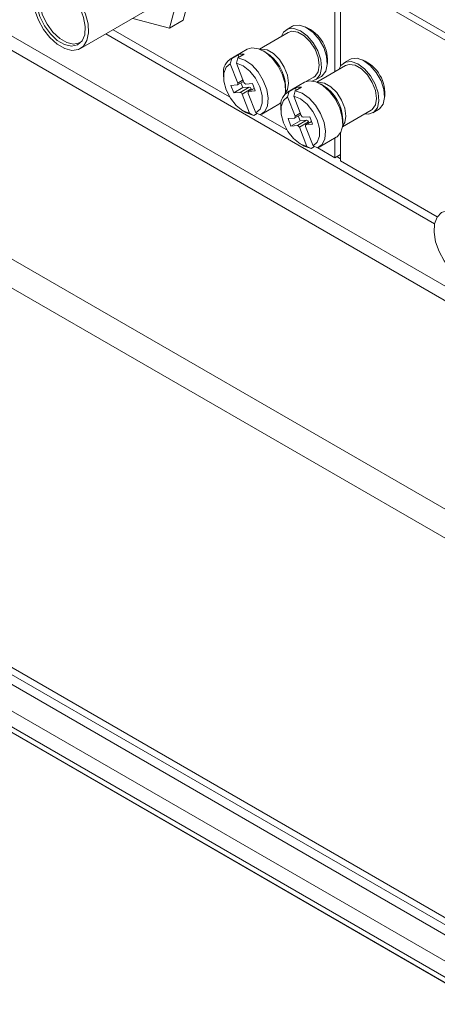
# Model space of a CAD drawing. Header units: millimetres. Extents: x 0 to 1118, y 0 to 864.
# Tile 156 of 256: x 114 to 127, y 651 to 682. Entities that reach past the tile are written whole.
import ezdxf

# ---------------------------------------------------------------- set-up
doc = ezdxf.new("R2010")
doc.units = ezdxf.units.MM

msp = doc.modelspace()

# ---------------------------------------------------------------- linework, layer by layer
at = {"color": 9, "linetype": 'Continuous', "lineweight": 0}
for p, q in [((145.917, 662.6045), (98.0802, 690.22)), ((145.917, 662.1583), (97.9388, 689.8555)), ((145.917, 655.7241), (94.406, 685.4607)), ((145.917, 654.8318), (94.1232, 684.7317)), ((208.9476, 606.7378), (76.1408, 683.4056)), ((76.6507, 682.5907), (208.6498, 606.3892)), ((208.2963, 605.7768), (76.2971, 681.9783)), ((76.2971, 681.484), (208.2963, 605.2825)), ((208.3998, 605.0536), (76.4007, 681.2551)), ((120.9425, 679.596), (121.1042, 679.6894)), ((121.0147, 679.3079), (121.2975, 679.4711)), ((121.3579, 679.4176), (121.0751, 679.2543)), ((121.4508, 679.4289), (121.2826, 679.3318)), ((122.7102, 678.5755), (122.872, 678.6689)), ((122.7824, 678.2873), (123.0653, 678.4506)), ((123.1257, 678.3971), (122.8428, 678.2338)), ((123.2186, 678.4084), (123.0504, 678.3113))]:
    msp.add_line(p, q, dxfattribs=at)
at = {"color": 7, "linetype": 'Continuous', "lineweight": 15}
for p, q in [((76.2754, 683.108), (209.0823, 606.4402)), ((119.2588, 681.5305), (119.6312, 682.9206)), ((124.1141, 683.0086), (145.917, 670.422)), ((118.8363, 681.2866), (119.2087, 682.6767)), ((123.9373, 682.8861), (123.9373, 679.9446)), ((124.1141, 682.784), (124.1141, 680.1244)), ((124.1141, 682.784), (145.917, 670.1975)), ((116.0901, 680.6583), (118.1584, 681.8523)), ((117.7038, 681.5899), (118.8363, 681.2866)), ((118.8363, 681.2866), (119.2588, 681.5305)), ((116.8742, 681.111), (127.0149, 675.2569)), ((117.0987, 681.2406), (120.6901, 679.1673)), ((122.4982, 681.1548), (121.6116, 680.643)), ((122.6282, 681.3445), (122.4486, 681.2408)), ((76.7239, 681.0684), (208.4303, 605.0359)), ((121.2344, 680.6375), (120.7041, 680.3313)), ((121.3776, 680.6817), (121.2344, 680.6375)), ((121.8116, 680.538), (121.7233, 680.589)), ((120.756, 680.3555), (120.7125, 680.1889)), ((120.7125, 680.1889), (120.9425, 679.596)), ((120.9504, 680.4678), (120.756, 680.3555)), ((120.9038, 680.206), (120.9474, 680.3726)), ((121.1338, 679.6132), (120.9038, 680.206)), ((121.1418, 680.4849), (120.9474, 680.3726)), ((120.9504, 680.4678), (120.98, 680.3915)), ((124.3959, 680.3239), (124.2163, 680.2203)), ((120.5016, 679.8838), (120.5016, 679.7817)), ((124.2659, 680.1343), (123.3794, 679.6225)), ((120.9354, 679.5385), (121.1212, 679.6457)), ((121.0417, 679.5998), (121.0985, 679.4533)), ((121.3932, 679.5774), (121.1942, 679.5596)), ((121.4816, 679.3496), (121.3932, 679.5774)), ((123.0022, 679.617), (122.4719, 679.3108)), ((123.1453, 679.6612), (123.0022, 679.617)), ((123.0461, 679.6381), (123.2919, 679.78)), ((123.1142, 679.6571), (123.0873, 679.6619)), ((123.3415, 679.6941), (123.5211, 679.7977)), ((120.9263, 679.5357), (120.7273, 679.5179)), ((120.7273, 679.5179), (120.8157, 679.2901)), ((121.0985, 679.4533), (120.8157, 679.2901)), ((120.8157, 679.2901), (121.0147, 679.3079)), ((121.0985, 679.4533), (121.2975, 679.4711)), ((121.4964, 678.6786), (121.2664, 679.2714)), ((121.4501, 679.4309), (121.2734, 679.329)), ((121.2826, 679.3318), (121.4816, 679.3496)), ((121.3579, 679.4176), (121.3705, 679.385)), ((122.4053, 679.2682), (122.4316, 679.2834)), ((122.4144, 679.3919), (122.4144, 679.494)), ((122.5238, 679.335), (122.4802, 679.1684)), ((122.7182, 679.4472), (122.5238, 679.335)), ((122.6716, 679.1855), (122.7151, 679.3521)), ((122.9096, 679.4644), (122.7151, 679.3521)), ((122.7182, 679.4472), (122.7478, 679.371)), ((123.5794, 679.5175), (123.491, 679.5685)), ((121.0751, 679.2543), (121.3051, 678.6615)), ((122.4802, 679.1684), (122.7102, 678.5755)), ((122.9016, 678.5926), (122.6716, 679.1855)), ((121.1043, 678.7377), (121.1927, 678.6867)), ((121.6297, 678.614), (121.4964, 678.6786)), ((121.6815, 678.6382), (122.2119, 678.9444)), ((122.2694, 678.8633), (122.2694, 678.7612)), ((124.173, 678.2477), (125.0596, 678.7595)), ((125.1092, 678.6736), (125.2888, 678.7772)), ((121.3051, 678.6615), (121.4383, 678.5969)), ((121.5418, 678.6566), (121.4383, 678.5969)), ((121.641, 678.6184), (122.4579, 678.1468)), ((122.6941, 678.5152), (122.495, 678.4974)), ((122.495, 678.4974), (122.5834, 678.2696)), ((122.8663, 678.4328), (122.5834, 678.2696)), ((122.7032, 678.518), (122.889, 678.6252)), ((122.8094, 678.5793), (122.8663, 678.4328)), ((122.8663, 678.4328), (123.0653, 678.4506)), ((123.161, 678.5569), (122.962, 678.5391)), ((123.2178, 678.4104), (123.0412, 678.3085)), ((123.1257, 678.3971), (123.1383, 678.3645)), ((123.2494, 678.3291), (123.161, 678.5569)), ((124.1821, 678.3714), (124.1821, 678.4734)), ((124.9785, 678.6332), (124.8551, 678.6414)), ((122.5834, 678.2696), (122.7824, 678.2873)), ((122.8428, 678.2338), (123.0728, 677.641)), ((123.2642, 677.6581), (123.0342, 678.2509)), ((123.0504, 678.3113), (123.2494, 678.3291)), ((124.1141, 678.0653), (124.1141, 677.1907)), ((123.4493, 677.6177), (123.9796, 677.9238)), ((123.9373, 677.8994), (123.9373, 677.2928)), ((122.8721, 677.7172), (122.9605, 677.6662)), ((123.0728, 677.641), (123.2061, 677.5764)), ((123.3095, 677.6361), (123.2061, 677.5764)), ((123.3974, 677.5935), (123.2642, 677.6581)), ((123.4087, 677.5979), (123.9373, 677.2928)), ((124.1141, 677.3948), (123.9373, 677.2928)), ((123.9957, 677.3264), (124.1141, 677.2581)), ((124.1141, 677.1907), (127.098, 675.4681))]:
    msp.add_line(p, q, dxfattribs=at)
at = {"color": 7, "linetype": 'Continuous', "lineweight": 15, "flags": 128}
for points in [[(115.487, 682.688), (115.7171, 682.5186), (115.9302, 682.2887), (116.1104, 682.0154), (116.2443, 681.719), (116.3221, 681.4213), (116.338, 681.1445), (116.2907, 680.9092), (116.1838, 680.7327), (116.0253, 680.6282), (115.8268, 680.6034), (115.6032, 680.6602), (115.3709, 680.7943), (115.1472, 680.9958), (114.9487, 681.2497), (114.7902, 681.5373), (114.6833, 681.8371), (114.636, 682.127), (114.6519, 682.3855), (114.7297, 682.5933), (114.8636, 682.7351), (115.0438, 682.8004), (115.2569, 682.7843), (115.487, 682.688)], [(115.487, 682.5716), (115.2653, 682.661), (115.0633, 682.6653), (114.8989, 682.5841), (114.7868, 682.4245), (114.7369, 682.2009), (114.7537, 681.9331), (114.8356, 681.6448), (114.9754, 681.3616), (115.1607, 681.1088), (115.3749, 680.9088), (115.5991, 680.7794), (115.8134, 680.732), (115.9986, 680.7709), (116.1384, 680.8927), (116.2203, 681.0864), (116.2371, 681.3349), (116.1872, 681.6161), (116.0751, 681.9051), (115.9107, 682.1761), (115.7087, 682.405), (115.487, 682.5716)], [(115.0992, 682.6711), (114.9835, 682.6042), (114.874, 682.4484), (114.8253, 682.23), (114.8416, 681.9685), (114.9216, 681.6869), (115.0581, 681.4105), (115.239, 681.1636), (115.4482, 680.9683), (115.6672, 680.8419), (115.8764, 680.7957), (116.0573, 680.8337), (116.1252, 680.8777)], [(122.2936, 681.0368), (122.3571, 681.1598), (122.4936, 681.262), (122.6736, 681.2781), (122.8776, 681.2063), (123.0835, 681.0545), (123.269, 680.8391), (123.4139, 680.5833), (123.5026, 680.3151), (123.5255, 680.0633), (123.48, 679.8553), (123.3712, 679.7137), (123.2445, 679.6584)], [(122.4982, 681.1548), (122.6144, 681.1907), (122.7976, 681.162), (122.9925, 681.0494), (123.1756, 680.8667), (123.325, 680.6358), (123.4224, 680.3846), (123.4563, 680.1434), (123.4224, 679.9413), (123.325, 679.8026), (123.2919, 679.78)], [(122.6282, 681.3445), (122.6732, 681.3657), (122.8532, 681.3818), (123.0572, 681.31), (123.2631, 681.1582), (123.4486, 680.9427), (123.5935, 680.687), (123.6822, 680.4187), (123.7051, 680.167), (123.6596, 679.959), (123.5508, 679.8174), (123.5211, 679.7977)], [(122.4053, 679.2682), (122.4106, 679.3107), (122.3993, 679.5666), (122.3218, 679.8444), (122.1857, 680.1171), (122.0043, 680.3578), (121.7954, 680.543), (121.5795, 680.6546), (121.3776, 680.6817)], [(120.7125, 680.1889), (120.5802, 680.08), (120.5103, 679.8943), (120.511, 679.6537), (120.5824, 679.3871), (120.7158, 679.1259), (120.8955, 678.9014), (121.1, 678.7402), (121.3051, 678.6615)], [(121.4964, 678.6786), (121.6287, 678.7875), (121.6986, 678.9732), (121.6978, 679.2137), (121.6265, 679.4804), (121.493, 679.7415), (121.3134, 679.9661), (121.1089, 680.1273), (120.9038, 680.206)], [(120.9474, 680.3726), (121.1585, 680.3018), (121.373, 680.1513), (121.57, 679.936), (121.7302, 679.6766), (121.838, 679.3986), (121.883, 679.129), (121.8608, 678.894), (121.7735, 678.7166), (121.6297, 678.614)], [(124.0614, 680.0162), (124.1249, 680.1393), (124.2614, 680.2415), (124.4414, 680.2576), (124.6454, 680.1858), (124.8513, 680.034), (125.0367, 679.8185), (125.1817, 679.5628), (125.2704, 679.2945), (125.2932, 679.0428), (125.2478, 678.8348), (125.1389, 678.6932), (124.9785, 678.6332), (124.9785, 678.6332)], [(124.3959, 680.3239), (124.441, 680.3452), (124.621, 680.3613), (124.825, 680.2895), (125.0309, 680.1377), (125.2163, 679.9222), (125.3613, 679.6665), (125.45, 679.3982), (125.4729, 679.1465), (125.4274, 678.9385), (125.3186, 678.7968), (125.2888, 678.7772)], [(124.2659, 680.1343), (124.3821, 680.1702), (124.5653, 680.1415), (124.7602, 680.0289), (124.9434, 679.8462), (125.0927, 679.6153), (125.1902, 679.3641), (125.2241, 679.1229), (125.1902, 678.9208), (125.0927, 678.7821), (125.0596, 678.7595)], [(120.9263, 679.5357), (120.9333, 679.5374), (120.9393, 679.5413), (120.9438, 679.5472), (120.9469, 679.5548), (120.9483, 679.5638), (120.948, 679.574), (120.946, 679.5849), (120.9425, 679.596)], [(123.9796, 677.9238), (124.0046, 677.9398), (124.1224, 678.0812), (124.1783, 678.2901), (124.167, 678.5461), (124.0895, 678.8239), (123.9534, 679.0966), (123.7721, 679.3373), (123.5632, 679.5225), (123.3472, 679.6341), (123.1453, 679.6612)], [(121.2826, 679.3318), (121.2755, 679.33), (121.2696, 679.3262), (121.2651, 679.3203), (121.262, 679.3127), (121.2606, 679.3037), (121.2609, 679.2935), (121.2628, 679.2826), (121.2664, 679.2714)], [(122.7151, 679.3521), (122.9263, 679.2813), (123.1408, 679.1308), (123.3377, 678.9154), (123.4979, 678.6561), (123.6058, 678.3781), (123.6508, 678.1085), (123.6286, 677.8735), (123.5413, 677.6961), (123.3974, 677.5935)], [(122.2119, 678.9444), (122.2368, 678.9603), (122.28, 678.9966)], [(122.4802, 679.1684), (122.348, 679.0595), (122.2781, 678.8737), (122.2788, 678.6332), (122.3502, 678.3665), (122.4836, 678.1054), (122.6633, 677.8809), (122.8678, 677.7197), (123.0728, 677.641)], [(123.2642, 677.6581), (123.3965, 677.767), (123.4664, 677.9527), (123.4656, 678.1932), (123.3943, 678.4599), (123.2608, 678.721), (123.0812, 678.9456), (122.8766, 679.1068), (122.6716, 679.1855)], [(121.4383, 678.5969), (121.2272, 678.6678), (121.1927, 678.6867)], [(122.6941, 678.5152), (122.7011, 678.5169), (122.707, 678.5208), (122.7116, 678.5267), (122.7146, 678.5343), (122.7161, 678.5433), (122.7158, 678.5535), (122.7138, 678.5644), (122.7102, 678.5755)], [(123.0504, 678.3113), (123.0433, 678.3095), (123.0374, 678.3057), (123.0328, 678.2998), (123.0298, 678.2922), (123.0284, 678.2831), (123.0286, 678.273), (123.0306, 678.2621), (123.0342, 678.2509)], [(123.2061, 677.5764), (122.9949, 677.6473), (122.9605, 677.6662)], [(127.8485, 675.5518), (128.0786, 675.3825), (128.2917, 675.1526), (128.4718, 674.8793), (128.6058, 674.5828), (128.6836, 674.2852), (128.6994, 674.0084), (128.6522, 673.7731), (128.5453, 673.5966), (128.3868, 673.4921), (128.1883, 673.4673), (127.9646, 673.5241), (127.7323, 673.6582), (127.5087, 673.8596), (127.3102, 674.1136), (127.1516, 674.4012), (127.0448, 674.701), (126.9975, 674.9909), (127.0134, 675.2494), (127.0912, 675.4572), (127.2251, 675.599), (127.4053, 675.6643), (127.6184, 675.6482), (127.8485, 675.5518)]]:
    msp.add_lwpolyline(points, dxfattribs=at)
at = {"color": 9, "linetype": 'Continuous', "lineweight": 0, "flags": 128}
for points in [[(121.6266, 680.637), (121.6656, 680.643), (121.8488, 680.6143), (122.0437, 680.5017), (122.2269, 680.319), (122.3762, 680.0881), (122.4737, 679.8369), (122.5075, 679.5957), (122.4737, 679.3936), (122.4076, 679.2842)], [(123.3944, 679.6165), (123.4334, 679.6225), (123.6166, 679.5937), (123.8115, 679.4812), (123.9947, 679.2985), (124.144, 679.0676), (124.2414, 678.8164), (124.2753, 678.5752), (124.2414, 678.3731), (124.1753, 678.2637)]]:
    msp.add_lwpolyline(points, dxfattribs=at)
at = {"color": 7, "linetype": 'Continuous', "lineweight": 15}
for centre, radius, start, end in [((122.5854, 680.2887), 1.1273, 352.85313, 67.14136), ((121.0804, 680.0926), 0.397, 81.10706, 109.11136), ((121.1439, 679.4565), 1.271, 1.68759, 58.30703), ((120.9648, 679.9385), 0.4664, 116.59502, 186.73675), ((124.3532, 679.2682), 1.1273, 352.85403, 67.14059), ((121.2053, 679.6329), 0.0741, 195.4741, 261.39909), ((121.0036, 679.2345), 0.0741, 15.47239, 81.4), ((121.2864, 679.3978), 0.0741, 15.47239, 81.4), ((122.7326, 678.918), 0.4664, 116.5957, 186.73477), ((122.8482, 679.0722), 0.397, 81.1066, 109.1139), ((122.9116, 678.436), 1.271, 1.68826, 58.30636), ((122.9731, 678.6124), 0.0741, 195.47376, 261.39943), ((123.0542, 678.3773), 0.0741, 15.47239, 81.4), ((122.7714, 678.214), 0.0741, 15.47239, 81.4)]:
    msp.add_arc(centre, radius, start, end, dxfattribs=at)

doc.saveas('drawing.dxf')
